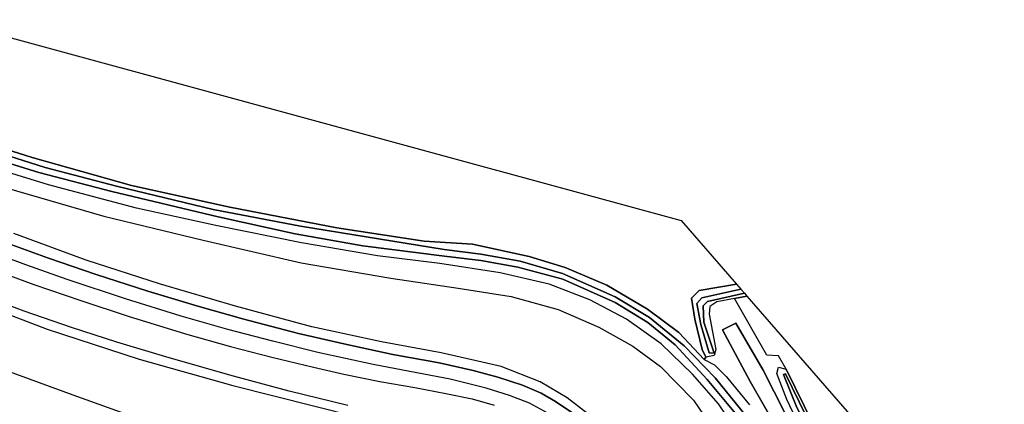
# Model space of a CAD drawing. Extents: x -26035517 to 31750492, y -9237385 to 8160032.
# Tile 211 of 256: x 19251960 to 19465760, y 3785804 to 3869328. Entities that reach past the tile are written whole.
import ezdxf

# ---------------------------------------------------------------- set-up
doc = ezdxf.new("R2010")
doc.units = 0
doc.layers.add('T-25', color=7, linetype='CONTINUOUS')

msp = doc.modelspace()

# ---------------------------------------------------------------- linework, layer by layer
at = {"layer": 'T-25', "color": 9}
for points in [[(19235679, 3869328, 6247), (19395585, 3825696, 6160), (19407586, 3811900, 6323), (19399490, 3810507, 6233), (19397806, 3808828, 6180), (19398540, 3804264, 6273), (19400155, 3797686, 6820), (19400981, 3796020, 6837), (19400558, 3795522, 6800), (19400558, 3795522, 6800), (19395119, 3801366, 6773), (19388289, 3806485, 6640), (19379431, 3811697, 6577), (19370401, 3815499, 6627), (19362563, 3817867, 6797), (19350269, 3820550, 6810), (19339767, 3821209, 6763), (19320859, 3824161, 6733), (19297557, 3828591, 6773), (19276212, 3833341, 6667), (19254693, 3839394, 6653), (19237419, 3844862, 6700)], [(19229222, 3846175, 6060), (19257480, 3837224, 5970), (19273000, 3833145, 5933), (19293976, 3828079, 5957), (19312921, 3824471, 6000), (19344097, 3819404, 6010), (19352105, 3818390, 6040), (19360648, 3816856, 6047), (19369796, 3814203, 6057), (19381254, 3809149, 6073), (19388697, 3804655, 6057), (19396212, 3798503, 6040), (19402984, 3791535, 6067), (19409805, 3783182, 6077)], [(19409805, 3783182, 6077), (19402984, 3791535, 6067), (19396212, 3798503, 6040), (19388697, 3804655, 6057), (19381254, 3809149, 6073), (19369796, 3814203, 6057), (19360648, 3816856, 6047), (19352105, 3818390, 6040), (19344097, 3819404, 6010), (19312921, 3824471, 6000), (19293976, 3828079, 5957), (19273000, 3833145, 5933), (19257480, 3837224, 5970), (19229222, 3846175, 6060)], [(19237419, 3844862, 6700), (19254693, 3839394, 6653), (19276212, 3833341, 6667), (19297557, 3828591, 6773), (19320859, 3824161, 6733), (19339767, 3821209, 6763), (19350269, 3820550, 6810), (19362563, 3817867, 6797), (19370401, 3815499, 6627), (19379431, 3811697, 6577), (19388289, 3806485, 6640), (19395119, 3801366, 6773), (19400558, 3795522, 6800), (19402849, 3794379, 6950), (19405396, 3791869, 7077), (19410443, 3785714, 7053)], [(19408868, 3782088, 6070), (19401222, 3791178, 6133), (19394307, 3798702, 6020), (19388327, 3803595, 6013), (19381229, 3807885, 6033), (19369895, 3812981, 6037), (19360119, 3815586, 6107), (19352119, 3817056, 6143), (19344227, 3817979, 6143), (19326456, 3820215, 6130), (19311761, 3822816, 6207), (19295074, 3826550, 6153), (19271956, 3832046, 6117), (19256141, 3836162, 6050), (19238301, 3841681, 6070)], [(19238301, 3841681, 6070), (19256141, 3836162, 6050), (19271956, 3832046, 6117), (19295074, 3826550, 6153), (19311761, 3822816, 6207), (19326456, 3820215, 6130), (19344227, 3817979, 6143), (19352119, 3817056, 6143), (19360119, 3815586, 6107), (19369895, 3812981, 6037), (19381229, 3807885, 6033), (19388327, 3803595, 6013), (19394307, 3798702, 6020), (19401222, 3791178, 6133), (19408868, 3782088, 6070)], [(19410359, 3776031, 7080), (19403671, 3785924, 7100), (19398020, 3792321, 7007), (19391249, 3798952, 7063), (19383752, 3804264, 7120), (19375776, 3808518, 7113), (19366960, 3811884, 7107), (19356312, 3814334, 7187), (19343156, 3816374, 7150), (19329671, 3818025, 7180), (19313118, 3820839, 7217), (19294562, 3824659, 7227), (19277340, 3828391, 7317), (19258222, 3833492, 7360), (19238645, 3839510, 7260)], [(19249041, 3832805, 7593), (19270262, 3826642, 7557), (19291775, 3821485, 7520), (19313074, 3816493, 7617), (19332572, 3813231, 7563), (19347135, 3811020, 7503), (19358655, 3809217, 7357), (19368871, 3806414, 7403), (19377728, 3802535, 7487), (19385085, 3798461, 7483), (19391084, 3794002, 7400), (19398259, 3786673, 7383), (19402603, 3780349, 7460)], [(19378243, 3781490, 14947), (19370865, 3787230, 14780), (19364957, 3790712, 14627), (19356518, 3793995, 14393), (19343466, 3796963, 14097), (19330545, 3799352, 13577), (19315387, 3802622, 13203), (19298818, 3807145, 12820), (19282510, 3811908, 12357), (19266377, 3817076, 11830), (19250686, 3822905, 11330)], [(19372048, 3783847, 15070), (19368337, 3786435, 15063), (19365209, 3788209, 14920), (19361160, 3789958, 14820), (19355757, 3791704, 14713), (19350420, 3793130, 14473), (19343021, 3794830, 14333), (19333004, 3796651, 14073), (19322974, 3798809, 13757), (19312477, 3801216, 13417), (19300608, 3804294, 13040), (19290609, 3807151, 12873), (19279783, 3810388, 12547), (19268553, 3814015, 12250), (19258236, 3817553, 11933), (19248645, 3820984, 11740)], [(19248645, 3820984, 11740), (19258236, 3817553, 11933), (19268553, 3814015, 12250), (19279783, 3810388, 12547), (19290609, 3807151, 12873), (19300608, 3804294, 13040), (19312477, 3801216, 13417), (19322974, 3798809, 13757), (19333004, 3796651, 14073), (19343021, 3794830, 14333), (19350420, 3793130, 14473), (19355757, 3791704, 14713), (19361160, 3789958, 14820), (19365209, 3788209, 14920), (19368337, 3786435, 15063), (19372048, 3783847, 15070)], [(19367404, 3783449, 15027), (19362641, 3786018, 14870), (19358326, 3787745, 14780), (19353227, 3789291, 14610), (19345445, 3791229, 14440), (19338228, 3792604, 14273), (19328714, 3794438, 14037), (19316702, 3797029, 13687), (19306902, 3799509, 13420), (19297121, 3802042, 13147), (19287021, 3804963, 12857), (19274940, 3808741, 12600), (19262304, 3812942, 12263), (19253301, 3816077, 11983), (19242920, 3819935, 11717)], [(19367404, 3783449, 15027), (19362641, 3786018, 14870), (19358326, 3787745, 14780), (19353227, 3789291, 14610), (19345445, 3791229, 14440), (19338228, 3792604, 14273), (19328714, 3794438, 14037), (19316702, 3797029, 13687), (19306902, 3799509, 13420), (19297121, 3802042, 13147), (19287021, 3804963, 12857), (19274940, 3808741, 12600), (19262304, 3812942, 12263), (19253301, 3816077, 11983), (19242920, 3819935, 11717)], [(19245775, 3815210, 11960), (19255062, 3811858, 12193), (19265257, 3808313, 12407), (19275488, 3804961, 12703), (19287928, 3801140, 13000), (19297715, 3798362, 13253), (19306721, 3796028, 13503), (19315789, 3793877, 13650), (19322320, 3792352, 13963), (19330137, 3790755, 14083), (19337736, 3789423, 14290), (19344482, 3788165, 14427), (19350223, 3786996, 14780), (19354990, 3785599, 15093)], [(19245775, 3815210, 11960), (19255062, 3811858, 12193), (19265257, 3808313, 12407), (19275488, 3804961, 12703), (19287928, 3801140, 13000), (19297715, 3798362, 13253), (19306721, 3796028, 13503), (19315789, 3793877, 13650), (19322320, 3792352, 13963), (19330137, 3790755, 14083), (19337736, 3789423, 14290), (19344482, 3788165, 14427), (19350223, 3786996, 14780), (19354990, 3785599, 15093)], [(19232147, 3811963, 11527), (19257942, 3802130, 12413), (19277882, 3795592, 12883), (19298244, 3789898, 13390), (19324936, 3783141, 13983)], [(19323203, 3785544, 14060), (19310443, 3788640, 13797), (19298413, 3791881, 13477), (19284435, 3795862, 13047), (19273046, 3799290, 12727), (19263231, 3802506, 12530), (19252932, 3806056, 12277), (19244250, 3809280, 12023)], [(19323203, 3785544, 14060), (19310443, 3788640, 13797), (19298413, 3791881, 13477), (19284435, 3795862, 13047), (19273046, 3799290, 12727), (19263231, 3802506, 12530), (19252932, 3806056, 12277), (19244250, 3809280, 12023)], [(19418364, 3793444, 6830), (19416751, 3796359, 6983), (19414206, 3796458, 7057), (19407198, 3808776, 6798)], [(19418149, 3783803, 7257), (19413409, 3793225, 7177), (19407488, 3803449, 6877), (19404590, 3802004, 6860), (19410596, 3790771, 7140), (19417931, 3777900, 7277)], [(19417931, 3777900, 7277), (19410596, 3790771, 7140), (19404590, 3802004, 6860), (19407488, 3803449, 6877), (19413409, 3793225, 7177), (19418149, 3783803, 7257)], [(19400558, 3795522, 6800), (19400981, 3796020, 6837)], [(19282286, 3781025, 7650), (19263559, 3787818, 7613), (19248949, 3793174, 7497)]]:
    msp.add_polyline3d(points, dxfattribs=at)
for points in [[(19400981, 3796020, 6837), (19400155, 3797686, 6820), (19398540, 3804264, 6273), (19397806, 3808828, 6180), (19399490, 3810507, 6233), (19407586, 3811900, 6323), (19408514, 3810833, 5613), (19400113, 3808947, 5657), (19399017, 3807732, 5647), (19399828, 3803114, 5613), (19401687, 3796998, 5597), (19402748, 3796931, 5597), (19400479, 3803637, 5590), (19400368, 3807172, 5560), (19401308, 3808144, 5560), (19409322, 3809905, 5603), (19409872, 3809273, 6780), (19407198, 3808776, 6798), (19403311, 3808053, 6823), (19401849, 3807063, 6890), (19401702, 3805351, 6967), (19403087, 3797691, 7023), (19402748, 3796390, 6850), (19400981, 3796020, 6837)], [(19408514, 3810833, 5613), (19409322, 3809905, 5603), (19401308, 3808144, 5560), (19400368, 3807172, 5560), (19400479, 3803637, 5590), (19402748, 3796931, 5597), (19401687, 3796998, 5597), (19399828, 3803114, 5613), (19399017, 3807732, 5647), (19400113, 3808947, 5657), (19408514, 3810833, 5613)], [(19454309, 3716720, 6953), (19451098, 3721288, 6877), (19447978, 3728007, 6727), (19441550, 3742506, 6757), (19434172, 3759545, 6763), (19428459, 3772343, 6760), (19422303, 3785460, 6807), (19418364, 3793444, 6830), (19416751, 3796359, 6983), (19414206, 3796458, 7057), (19407198, 3808776, 6798), (19409872, 3809273, 6780), (19480037, 3728613, 6803), (19507056, 3708632, 6827), (19505731, 3706325, 6693), (19504808, 3704657, 6613), (19498179, 3705976, 6750), (19483786, 3709633, 6760), (19460700, 3715591, 6893), (19454309, 3716720, 6953)], [(19418364, 3793444, 6830), (19422303, 3785460, 6807), (19428459, 3772343, 6760), (19434172, 3759545, 6763), (19441550, 3742506, 6757), (19447978, 3728007, 6727), (19451098, 3721288, 6877), (19449878, 3720375, 7063), (19448331, 3721599, 7417), (19443860, 3730000, 7403), (19440961, 3736836, 7377), (19431018, 3759021, 7273), (19424362, 3774629, 7303), (19418509, 3786847, 7383), (19416335, 3792512, 7543), (19416748, 3793904, 7017), (19418364, 3793444, 6830)], [(19446871, 3726620, 6523), (19439977, 3742566, 6540), (19432130, 3759757, 6507), (19426639, 3773377, 6530), (19420733, 3785126, 6520), (19417817, 3792283, 6610), (19418247, 3792400, 6610), (19422679, 3783369, 6520), (19430707, 3766147, 6423), (19436853, 3752634, 6393), (19441211, 3742106, 6443), (19448439, 3726106, 6450), (19450459, 3722111, 6517), (19449895, 3721595, 6517), (19446871, 3726620, 6523)], [(19446871, 3726620, 6523), (19449895, 3721595, 6517), (19450459, 3722111, 6517), (19448439, 3726106, 6450), (19441211, 3742106, 6443), (19436853, 3752634, 6393), (19430707, 3766147, 6423), (19422679, 3783369, 6520), (19418247, 3792400, 6610), (19417817, 3792283, 6610), (19420733, 3785126, 6520), (19426639, 3773377, 6530), (19432130, 3759757, 6507), (19439977, 3742566, 6540), (19446871, 3726620, 6523)]]:
    msp.add_polyline3d(points, close=True, dxfattribs=at)

doc.saveas('drawing.dxf')
